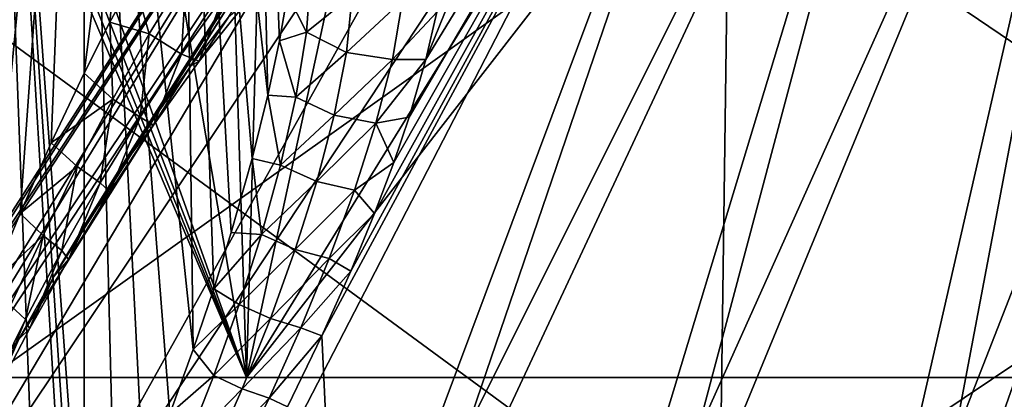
# Model space of a CAD drawing. Header units: millimetres. Extents: x -53 to 54, y -61 to 48.
# Tile 34 of 86: x -9.89 to -4.36, y 9.92 to 12.05. Entities that reach past the tile are written whole.
import ezdxf

# ---------------------------------------------------------------- set-up
doc = ezdxf.new("R2010")
doc.units = ezdxf.units.MM
doc.header["$LTSCALE"] = 65.185185
for name, color, linetype in [('276', 7, 'CONTINUOUS'), ('283', 7, 'CONTINUOUS'), ('288', 7, 'CONTINUOUS'), ('290', 7, 'CONTINUOUS'), ('30', 7, 'CONTINUOUS'), ('32', 7, 'CONTINUOUS'), ('43', 7, 'CONTINUOUS')]:
    doc.layers.add(name, color=color, linetype=linetype)

msp = doc.modelspace()

# ---------------------------------------------------------------- linework, layer by layer
at = {"layer": '276', "color": 254, "linetype": 'Continuous', "true_color": 0xe3e3e3}
for points in [[(-9.5263, 16, 6.5756), (-10.0647, 16, 6.4311), (-9.5263, 8.6874, 6.8309), (-9.5263, 16, 6.5756)], [(-9.5263, 8.6874, 6.8309), (-10.0647, 16, 6.4311), (-9.5674, 8.6002, 6.8333), (-9.5263, 8.6874, 6.8309)], [(-9.5674, 8.6002, 6.8333), (-10.0647, 16, 6.4311), (-9.6083, 8.515, 6.8344), (-9.5674, 8.6002, 6.8333)], [(-9.6083, 8.515, 6.8344), (-10.0647, 16, 6.4311), (-9.7695, 8.1945, 6.826), (-9.6083, 8.515, 6.8344)], [(-9.7695, 8.1945, 6.826), (-10.0647, 16, 6.4311), (-9.9204, 7.9176, 6.7994), (-9.7695, 8.1945, 6.826)], [(-10.064, 16, 4.5685), (-9.5263, 16, 4.4244), (-10.0517, 10.5577, 4.3486), (-10.064, 16, 4.5685)], [(-10.0517, 10.5577, 4.3486), (-9.5263, 16, 4.4244), (-9.8861, 10.9594, 4.3013), (-10.0517, 10.5577, 4.3486)], [(-9.8861, 10.9594, 4.3013), (-9.5263, 16, 4.4244), (-9.7113, 11.356, 4.2762), (-9.8861, 10.9594, 4.3013)], [(-9.7113, 11.356, 4.2762), (-9.5263, 16, 4.4244), (-9.5263, 11.7474, 4.2759), (-9.7113, 11.356, 4.2762)]]:
    msp.add_3dface(points, dxfattribs=at)
at = {"layer": '283', "color": 254, "linetype": 'Continuous', "true_color": 0xe3e3e3}
for points in [[(-7.0458, 15.3, -1.242), (-11.6452, 8.3, -0.7391), (-7.1545, 15.3, 0.0006), (-7.0458, 15.3, -1.242)], [(-11.6452, 8.3, -0.7391), (-11.6214, 8.3, 1.049), (-7.1545, 15.3, 0.0006), (-11.6452, 8.3, -0.7391)], [(-11.3955, 8.3, -2.5099), (-11.6452, 8.3, -0.7391), (-7.0458, 15.3, -1.242), (-11.3955, 8.3, -2.5099)], [(-7.1545, 15.3, 0.0006), (-11.6214, 8.3, 1.049), (-7.0458, 15.3, 1.2424), (-7.1545, 15.3, 0.0006)], [(-11.6214, 8.3, 1.049), (-11.3246, 8.3, 2.8124), (-7.0458, 15.3, 1.2424), (-11.6214, 8.3, 1.049)], [(-6.7232, 15.3, -2.4465), (-11.3955, 8.3, -2.5099), (-7.0458, 15.3, -1.242), (-6.7232, 15.3, -2.4465)], [(-10.8782, 8.3, -4.2217), (-11.3955, 8.3, -2.5099), (-6.7232, 15.3, -2.4465), (-10.8782, 8.3, -4.2217)], [(-11.3246, 8.3, 2.8124), (-9.8939, 10.2528, 3.756), (-6.7234, 15.3, 2.4459), (-11.3246, 8.3, 2.8124)], [(-7.0458, 15.3, 1.2424), (-11.3246, 8.3, 2.8124), (-6.7234, 15.3, 2.4459), (-7.0458, 15.3, 1.2424)], [(-6.1962, 15.3, -3.5768), (-10.8782, 8.3, -4.2217), (-6.7232, 15.3, -2.4465), (-6.1962, 15.3, -3.5768)], [(-10.1053, 8.3, -5.8343), (-10.8782, 8.3, -4.2217), (-6.1962, 15.3, -3.5768), (-10.1053, 8.3, -5.8343)], [(-5.4813, 15.3, -4.598), (-10.1053, 8.3, -5.8343), (-6.1962, 15.3, -3.5768), (-5.4813, 15.3, -4.598)], [(-9.0952, 8.3, -7.3099), (-10.1053, 8.3, -5.8343), (-5.4813, 15.3, -4.598), (-9.0952, 8.3, -7.3099)], [(-9.8939, 10.2528, 3.756), (-9.6964, 10.6049, 3.6875), (-6.7234, 15.3, 2.4459), (-9.8939, 10.2528, 3.756)], [(-9.6964, 10.6049, 3.6875), (-9.5084, 10.9202, 3.645), (-6.7234, 15.3, 2.4459), (-9.6964, 10.6049, 3.6875)], [(-9.5084, 10.9202, 3.645), (-9.3299, 11.2035, 3.6235), (-6.7234, 15.3, 2.4459), (-9.5084, 10.9202, 3.645)], [(-9.3299, 11.2035, 3.6235), (-9.1607, 11.4579, 3.6196), (-6.7234, 15.3, 2.4459), (-9.3299, 11.2035, 3.6235)], [(-9.1607, 11.4579, 3.6196), (-8.9266, 11.788, 3.6403), (-6.7234, 15.3, 2.4459), (-9.1607, 11.4579, 3.6196)], [(-7.8714, 8.3, -8.6139), (-9.0952, 8.3, -7.3099), (-5.4813, 15.3, -4.598), (-7.8714, 8.3, -8.6139)], [(-8.9266, 11.788, 3.6403), (-8.7155, 12.0623, 3.6866), (-6.7234, 15.3, 2.4459), (-8.9266, 11.788, 3.6403)], [(-8.1907, 10.2718, 6.6838), (-8.098, 8.3, 8.4012), (-5.4818, 15.3, 4.5974), (-8.1907, 10.2718, 6.6838)], [(-8.0284, 10.6354, 6.5408), (-8.1907, 10.2718, 6.6838), (-5.4818, 15.3, 4.5974), (-8.0284, 10.6354, 6.5408)], [(-8.098, 8.3, 8.4012), (-6.7191, 8.3, 9.5399), (-4.5996, 15.3, 5.4799), (-8.098, 8.3, 8.4012)], [(-5.4818, 15.3, 4.5974), (-8.098, 8.3, 8.4012), (-4.5996, 15.3, 5.4799), (-5.4818, 15.3, 4.5974)], [(-7.8953, 10.9597, 6.3929), (-8.0284, 10.6354, 6.5408), (-5.4818, 15.3, 4.5974), (-7.8953, 10.9597, 6.3929)], [(-7.7875, 11.2465, 6.2448), (-7.8953, 10.9597, 6.3929), (-5.4818, 15.3, 4.5974), (-7.7875, 11.2465, 6.2448)], [(-4.599, 15.3, -5.4805), (-7.8714, 8.3, -8.6139), (-5.4813, 15.3, -4.598), (-4.599, 15.3, -5.4805)], [(-6.4627, 8.3, -9.7155), (-7.8714, 8.3, -8.6139), (-4.599, 15.3, -5.4805), (-6.4627, 8.3, -9.7155)], [(-7.7014, 11.4998, 6.0983), (-7.7875, 11.2465, 6.2448), (-5.4818, 15.3, 4.5974), (-7.7014, 11.4998, 6.0983)], [(-7.6062, 11.8238, 5.8854), (-7.7014, 11.4998, 6.0983), (-5.4818, 15.3, 4.5974), (-7.6062, 11.8238, 5.8854)], [(-6.1969, 15.3, 3.5757), (-7.6062, 11.8238, 5.8854), (-5.4818, 15.3, 4.5974), (-6.1969, 15.3, 3.5757)], [(-7.5448, 12.0906, 5.6814), (-7.6062, 11.8238, 5.8854), (-6.1969, 15.3, 3.5757), (-7.5448, 12.0906, 5.6814)], [(-6.7191, 8.3, 9.5399), (-5.1825, 8.3, 10.4546), (-3.5786, 15.3, 6.1951), (-6.7191, 8.3, 9.5399)], [(-4.5996, 15.3, 5.4799), (-6.7191, 8.3, 9.5399), (-3.5786, 15.3, 6.1951), (-4.5996, 15.3, 5.4799)], [(-3.5781, 15.3, -6.1955), (-6.4627, 8.3, -9.7155), (-4.599, 15.3, -5.4805), (-3.5781, 15.3, -6.1955)], [(-4.9023, 8.3, -10.5889), (-6.4627, 8.3, -9.7155), (-3.5781, 15.3, -6.1955), (-4.9023, 8.3, -10.5889)], [(-5.1825, 8.3, 10.4546), (-3.5241, 8.3, 11.1237), (-2.4476, 15.3, 6.7228), (-5.1825, 8.3, 10.4546)], [(-3.5786, 15.3, 6.1951), (-5.1825, 8.3, 10.4546), (-2.4476, 15.3, 6.7228), (-3.5786, 15.3, 6.1951)], [(-3.2267, 8.3, -11.2136), (-4.9023, 8.3, -10.5889), (-2.4469, 15.3, -6.723), (-3.2267, 8.3, -11.2136)], [(-2.4469, 15.3, -6.723), (-4.9023, 8.3, -10.5889), (-3.5781, 15.3, -6.1955), (-2.4469, 15.3, -6.723)], [(-8.3834, 9.8728, 6.8147), (-8.098, 8.3, 8.4012), (-8.1907, 10.2718, 6.6838), (-8.3834, 9.8728, 6.8147)]]:
    msp.add_3dface(points, dxfattribs=at)
at = {"layer": '288', "color": 254, "linetype": 'Continuous', "true_color": 0xe3e3e3}
for points in [[(-8.9539, 12.3068, 4.3594), (-9.1604, 11.9677, 4.2716), (-9.2493, 12.2771, 4.3267), (-8.9539, 12.3068, 4.3594)], [(-8.9539, 12.3068, 4.3594), (-8.9798, 11.8543, 4.1168), (-9.1604, 11.9677, 4.2716), (-8.9539, 12.3068, 4.3594)], [(-8.7465, 12.1771, 4.2127), (-8.9798, 11.8543, 4.1168), (-8.9539, 12.3068, 4.3594), (-8.7465, 12.1771, 4.2127)], [(-8.2781, 11.9774, 5.7918), (-8.2522, 12.3159, 5.5679), (-8.384, 12.1903, 5.8949), (-8.2781, 11.9774, 5.7918)], [(-8.2781, 11.9774, 5.7918), (-8.0213, 12.1857, 5.4609), (-8.2522, 12.3159, 5.5679), (-8.2781, 11.9774, 5.7918)], [(-9.2493, 12.2771, 4.3267), (-9.1604, 11.9677, 4.2716), (-9.3814, 12.0336, 4.2946), (-9.2493, 12.2771, 4.3267)], [(-8.7465, 12.1771, 4.2127), (-8.8797, 11.8146, 3.8762), (-8.9798, 11.8543, 4.1168), (-8.7465, 12.1771, 4.2127)], [(-8.6147, 12.1467, 3.9615), (-8.8797, 11.8146, 3.8762), (-8.7465, 12.1771, 4.2127), (-8.6147, 12.1467, 3.9615)], [(-8.4292, 11.9287, 6.0285), (-8.2781, 11.9774, 5.7918), (-8.384, 12.1903, 5.8949), (-8.4292, 11.9287, 6.0285)], [(-8.0535, 11.8636, 5.712), (-8.0213, 12.1857, 5.4609), (-8.2781, 11.9774, 5.7918), (-8.0535, 11.8636, 5.712)], [(-8.0535, 11.8636, 5.712), (-7.7372, 12.1556, 5.4716), (-8.0213, 12.1857, 5.4609), (-8.0535, 11.8636, 5.712)], [(-8.6147, 12.1467, 3.9615), (-8.7155, 12.0623, 3.6866), (-8.8797, 11.8146, 3.8762), (-8.6147, 12.1467, 3.9615)], [(-7.7944, 11.8241, 5.7452), (-7.7372, 12.1556, 5.4716), (-8.0535, 11.8636, 5.712), (-7.7944, 11.8241, 5.7452)], [(-7.7944, 11.8241, 5.7452), (-7.5448, 12.0906, 5.6814), (-7.7372, 12.1556, 5.4716), (-7.7944, 11.8241, 5.7452)], [(-8.7155, 12.0623, 3.6866), (-8.9266, 11.788, 3.6403), (-8.8797, 11.8146, 3.8762), (-8.7155, 12.0623, 3.6866)], [(-7.6062, 11.8238, 5.8854), (-7.5448, 12.0906, 5.6814), (-7.7944, 11.8241, 5.7452), (-7.6062, 11.8238, 5.8854)], [(-9.366, 11.6018, 4.222), (-9.5263, 11.7474, 4.2759), (-9.3814, 12.0336, 4.2946), (-9.366, 11.6018, 4.222)], [(-9.1604, 11.9677, 4.2716), (-9.366, 11.6018, 4.222), (-9.3814, 12.0336, 4.2946), (-9.1604, 11.9677, 4.2716)], [(-9.1604, 11.9677, 4.2716), (-9.212, 11.5003, 4.063), (-9.366, 11.6018, 4.222), (-9.1604, 11.9677, 4.2716)], [(-8.9798, 11.8543, 4.1168), (-9.212, 11.5003, 4.063), (-9.1604, 11.9677, 4.2716), (-8.9798, 11.8543, 4.1168)], [(-8.3372, 11.6131, 5.9944), (-8.2781, 11.9774, 5.7918), (-8.4292, 11.9287, 6.0285), (-8.3372, 11.6131, 5.9944)], [(-8.3372, 11.6131, 5.9944), (-8.0535, 11.8636, 5.712), (-8.2781, 11.9774, 5.7918), (-8.3372, 11.6131, 5.9944)], [(-8.4939, 11.6232, 6.1657), (-8.3372, 11.6131, 5.9944), (-8.4292, 11.9287, 6.0285), (-8.4939, 11.6232, 6.1657)], [(-8.9798, 11.8543, 4.1168), (-9.1371, 11.4549, 3.8357), (-9.212, 11.5003, 4.063), (-8.9798, 11.8543, 4.1168)], [(-8.8797, 11.8146, 3.8762), (-9.1371, 11.4549, 3.8357), (-8.9798, 11.8543, 4.1168), (-8.8797, 11.8146, 3.8762)], [(-8.1222, 11.5112, 5.9398), (-8.0535, 11.8636, 5.712), (-8.3372, 11.6131, 5.9944), (-8.1222, 11.5112, 5.9398)], [(-8.1222, 11.5112, 5.9398), (-7.7944, 11.8241, 5.7452), (-8.0535, 11.8636, 5.712), (-8.1222, 11.5112, 5.9398)], [(-8.9266, 11.788, 3.6403), (-9.1607, 11.4579, 3.6196), (-9.1371, 11.4549, 3.8357), (-8.9266, 11.788, 3.6403)], [(-8.8797, 11.8146, 3.8762), (-8.9266, 11.788, 3.6403), (-9.1371, 11.4549, 3.8357), (-8.8797, 11.8146, 3.8762)], [(-7.8872, 11.466, 5.9882), (-7.7944, 11.8241, 5.7452), (-8.1222, 11.5112, 5.9398), (-7.8872, 11.466, 5.9882)], [(-7.8872, 11.466, 5.9882), (-7.6062, 11.8238, 5.8854), (-7.7944, 11.8241, 5.7452), (-7.8872, 11.466, 5.9882)], [(-7.7014, 11.4998, 6.0983), (-7.6062, 11.8238, 5.8854), (-7.8872, 11.466, 5.9882), (-7.7014, 11.4998, 6.0983)], [(-9.7113, 11.356, 4.2762), (-9.5263, 11.7474, 4.2759), (-9.366, 11.6018, 4.222), (-9.7113, 11.356, 4.2762)], [(-8.582, 11.268, 6.3049), (-8.4229, 11.2314, 6.177), (-8.4939, 11.6232, 6.1657), (-8.582, 11.268, 6.3049)], [(-8.4229, 11.2314, 6.177), (-8.3372, 11.6131, 5.9944), (-8.4939, 11.6232, 6.1657), (-8.4229, 11.2314, 6.177)], [(-9.7113, 11.356, 4.2762), (-9.366, 11.6018, 4.222), (-9.5652, 11.223, 4.2058), (-9.7113, 11.356, 4.2762)], [(-9.366, 11.6018, 4.222), (-9.4364, 11.1305, 4.0459), (-9.5652, 11.223, 4.2058), (-9.366, 11.6018, 4.222)], [(-9.212, 11.5003, 4.063), (-9.4364, 11.1305, 4.0459), (-9.366, 11.6018, 4.222), (-9.212, 11.5003, 4.063)], [(-8.4229, 11.2314, 6.177), (-8.1222, 11.5112, 5.9398), (-8.3372, 11.6131, 5.9944), (-8.4229, 11.2314, 6.177)], [(-8.2198, 11.1388, 6.1448), (-8.1222, 11.5112, 5.9398), (-8.4229, 11.2314, 6.177), (-8.2198, 11.1388, 6.1448)], [(-8.2198, 11.1388, 6.1448), (-7.8872, 11.466, 5.9882), (-8.1222, 11.5112, 5.9398), (-8.2198, 11.1388, 6.1448)], [(-9.212, 11.5003, 4.063), (-9.382, 11.0817, 3.8329), (-9.4364, 11.1305, 4.0459), (-9.212, 11.5003, 4.063)], [(-9.1371, 11.4549, 3.8357), (-9.382, 11.0817, 3.8329), (-9.212, 11.5003, 4.063), (-9.1371, 11.4549, 3.8357)], [(-9.1371, 11.4549, 3.8357), (-9.3299, 11.2035, 3.6235), (-9.382, 11.0817, 3.8329), (-9.1371, 11.4549, 3.8357)], [(-9.1607, 11.4579, 3.6196), (-9.3299, 11.2035, 3.6235), (-9.1371, 11.4549, 3.8357), (-9.1607, 11.4579, 3.6196)], [(-8.0076, 11.09, 6.2041), (-7.8872, 11.466, 5.9882), (-8.2198, 11.1388, 6.1448), (-8.0076, 11.09, 6.2041)], [(-8.0076, 11.09, 6.2041), (-7.7875, 11.2465, 6.2448), (-7.8872, 11.466, 5.9882), (-8.0076, 11.09, 6.2041)], [(-7.7875, 11.2465, 6.2448), (-7.7014, 11.4998, 6.0983), (-7.8872, 11.466, 5.9882), (-7.7875, 11.2465, 6.2448)], [(-9.8861, 10.9594, 4.3013), (-9.7113, 11.356, 4.2762), (-9.5652, 11.223, 4.2058), (-9.8861, 10.9594, 4.3013)], [(-8.7, 10.8516, 6.4451), (-8.5299, 10.8416, 6.3385), (-8.582, 11.268, 6.3049), (-8.7, 10.8516, 6.4451)], [(-8.5299, 10.8416, 6.3385), (-8.4229, 11.2314, 6.177), (-8.582, 11.268, 6.3049), (-8.5299, 10.8416, 6.3385)], [(-8.5299, 10.8416, 6.3385), (-8.2198, 11.1388, 6.1448), (-8.4229, 11.2314, 6.177), (-8.5299, 10.8416, 6.3385)], [(-7.8953, 10.9597, 6.3929), (-7.7875, 11.2465, 6.2448), (-8.0076, 11.09, 6.2041), (-7.8953, 10.9597, 6.3929)], [(-9.8861, 10.9594, 4.3013), (-9.5652, 11.223, 4.2058), (-9.7568, 10.8363, 4.2184), (-9.8861, 10.9594, 4.3013)], [(-9.5652, 11.223, 4.2058), (-9.6512, 10.751, 4.0606), (-9.7568, 10.8363, 4.2184), (-9.5652, 11.223, 4.2058)], [(-9.4364, 11.1305, 4.0459), (-9.6512, 10.751, 4.0606), (-9.5652, 11.223, 4.2058), (-9.4364, 11.1305, 4.0459)], [(-9.3299, 11.2035, 3.6235), (-9.5084, 10.9202, 3.645), (-9.382, 11.0817, 3.8329), (-9.3299, 11.2035, 3.6235)], [(-9.4364, 11.1305, 4.0459), (-9.6141, 10.7001, 3.8622), (-9.6512, 10.751, 4.0606), (-9.4364, 11.1305, 4.0459)], [(-9.382, 11.0817, 3.8329), (-9.6141, 10.7001, 3.8622), (-9.4364, 11.1305, 4.0459), (-9.382, 11.0817, 3.8329)], [(-8.3403, 10.7563, 6.3257), (-8.2198, 11.1388, 6.1448), (-8.5299, 10.8416, 6.3385), (-8.3403, 10.7563, 6.3257)], [(-8.3403, 10.7563, 6.3257), (-8.0076, 11.09, 6.2041), (-8.2198, 11.1388, 6.1448), (-8.3403, 10.7563, 6.3257)], [(-9.382, 11.0817, 3.8329), (-9.5084, 10.9202, 3.645), (-9.6141, 10.7001, 3.8622), (-9.382, 11.0817, 3.8329)], [(-8.1497, 10.7054, 6.3927), (-8.0076, 11.09, 6.2041), (-8.3403, 10.7563, 6.3257), (-8.1497, 10.7054, 6.3927)], [(-8.1497, 10.7054, 6.3927), (-7.8953, 10.9597, 6.3929), (-8.0076, 11.09, 6.2041), (-8.1497, 10.7054, 6.3927)], [(-10.0517, 10.5577, 4.3486), (-9.8861, 10.9594, 4.3013), (-9.7568, 10.8363, 4.2184), (-10.0517, 10.5577, 4.3486)], [(-8.0284, 10.6354, 6.5408), (-7.8953, 10.9597, 6.3929), (-8.1497, 10.7054, 6.3927), (-8.0284, 10.6354, 6.5408)], [(-9.5084, 10.9202, 3.645), (-9.6964, 10.6049, 3.6875), (-9.6141, 10.7001, 3.8622), (-9.5084, 10.9202, 3.645)], [(-8.7988, 10.5361, 6.5366), (-8.5299, 10.8416, 6.3385), (-8.7, 10.8516, 6.4451), (-8.7988, 10.5361, 6.5366)], [(-8.6552, 10.4478, 6.4787), (-8.5299, 10.8416, 6.3385), (-8.7988, 10.5361, 6.5366), (-8.6552, 10.4478, 6.4787)], [(-8.6552, 10.4478, 6.4787), (-8.3403, 10.7563, 6.3257), (-8.5299, 10.8416, 6.3385), (-8.6552, 10.4478, 6.4787)], [(-10.0517, 10.5577, 4.3486), (-9.7568, 10.8363, 4.2184), (-9.9404, 10.443, 4.2571), (-10.0517, 10.5577, 4.3486)], [(-9.7568, 10.8363, 4.2184), (-9.8564, 10.3637, 4.1038), (-9.9404, 10.443, 4.2571), (-9.7568, 10.8363, 4.2184)], [(-9.6512, 10.751, 4.0606), (-9.8564, 10.3637, 4.1038), (-9.7568, 10.8363, 4.2184), (-9.6512, 10.751, 4.0606)], [(-9.6512, 10.751, 4.0606), (-9.834, 10.3116, 3.9204), (-9.8564, 10.3637, 4.1038), (-9.6512, 10.751, 4.0606)], [(-9.6141, 10.7001, 3.8622), (-9.834, 10.3116, 3.9204), (-9.6512, 10.751, 4.0606), (-9.6141, 10.7001, 3.8622)], [(-8.4802, 10.3685, 6.4824), (-8.3403, 10.7563, 6.3257), (-8.6552, 10.4478, 6.4787), (-8.4802, 10.3685, 6.4824)], [(-8.4802, 10.3685, 6.4824), (-8.1497, 10.7054, 6.3927), (-8.3403, 10.7563, 6.3257), (-8.4802, 10.3685, 6.4824)], [(-9.6141, 10.7001, 3.8622), (-9.6964, 10.6049, 3.6875), (-9.834, 10.3116, 3.9204), (-9.6141, 10.7001, 3.8622)], [(-8.31, 10.3163, 6.5548), (-8.1497, 10.7054, 6.3927), (-8.4802, 10.3685, 6.4824), (-8.31, 10.3163, 6.5548)], [(-8.31, 10.3163, 6.5548), (-8.0284, 10.6354, 6.5408), (-8.1497, 10.7054, 6.3927), (-8.31, 10.3163, 6.5548)], [(-8.1907, 10.2718, 6.6838), (-8.0284, 10.6354, 6.5408), (-8.31, 10.3163, 6.5548), (-8.1907, 10.2718, 6.6838)], [(-9.6964, 10.6049, 3.6875), (-9.8939, 10.2528, 3.756), (-9.834, 10.3116, 3.9204), (-9.6964, 10.6049, 3.6875)], [(-8.9141, 10.1949, 6.6221), (-8.6552, 10.4478, 6.4787), (-8.7988, 10.5361, 6.5366), (-8.9141, 10.1949, 6.6221)], [(-9.8564, 10.3637, 4.1038), (-10.0517, 9.9692, 4.1742), (-9.9404, 10.443, 4.2571), (-9.8564, 10.3637, 4.1038)], [(-8.7976, 10.0492, 6.5988), (-8.6552, 10.4478, 6.4787), (-8.9141, 10.1949, 6.6221), (-8.7976, 10.0492, 6.5988)], [(-8.7976, 10.0492, 6.5988), (-8.4802, 10.3685, 6.4824), (-8.6552, 10.4478, 6.4787), (-8.7976, 10.0492, 6.5988)], [(-9.8564, 10.3637, 4.1038), (-10.042, 9.9164, 4.0061), (-10.0517, 9.9692, 4.1742), (-9.8564, 10.3637, 4.1038)], [(-9.834, 10.3116, 3.9204), (-10.042, 9.9164, 4.0061), (-9.8564, 10.3637, 4.1038), (-9.834, 10.3116, 3.9204)], [(-8.6383, 9.9749, 6.6164), (-8.4802, 10.3685, 6.4824), (-8.7976, 10.0492, 6.5988), (-8.6383, 9.9749, 6.6164)], [(-8.6383, 9.9749, 6.6164), (-8.31, 10.3163, 6.5548), (-8.4802, 10.3685, 6.4824), (-8.6383, 9.9749, 6.6164)], [(-9.834, 10.3116, 3.9204), (-9.8939, 10.2528, 3.756), (-10.042, 9.9164, 4.0061), (-9.834, 10.3116, 3.9204)], [(-8.4876, 9.9221, 6.692), (-8.31, 10.3163, 6.5548), (-8.6383, 9.9749, 6.6164), (-8.4876, 9.9221, 6.692)], [(-8.4876, 9.9221, 6.692), (-8.1907, 10.2718, 6.6838), (-8.31, 10.3163, 6.5548), (-8.4876, 9.9221, 6.692)], [(-8.3834, 9.8728, 6.8147), (-8.1907, 10.2718, 6.6838), (-8.4876, 9.9221, 6.692), (-8.3834, 9.8728, 6.8147)], [(-9.0455, 9.8332, 6.6981), (-8.7976, 10.0492, 6.5988), (-8.9141, 10.1949, 6.6221), (-9.0455, 9.8332, 6.6981)], [(-8.9558, 9.6475, 6.6984), (-8.7976, 10.0492, 6.5988), (-9.0455, 9.8332, 6.6981), (-8.9558, 9.6475, 6.6984)], [(-8.9558, 9.6475, 6.6984), (-8.6383, 9.9749, 6.6164), (-8.7976, 10.0492, 6.5988), (-8.9558, 9.6475, 6.6984)], [(-8.8129, 9.5775, 6.7274), (-8.6383, 9.9749, 6.6164), (-8.9558, 9.6475, 6.6984), (-8.8129, 9.5775, 6.7274)], [(-8.8129, 9.5775, 6.7274), (-8.4876, 9.9221, 6.692), (-8.6383, 9.9749, 6.6164), (-8.8129, 9.5775, 6.7274)], [(-8.6811, 9.5245, 6.8046), (-8.4876, 9.9221, 6.692), (-8.8129, 9.5775, 6.7274), (-8.6811, 9.5245, 6.8046)], [(-8.6811, 9.5245, 6.8046), (-8.3834, 9.8728, 6.8147), (-8.4876, 9.9221, 6.692), (-8.6811, 9.5245, 6.8046)]]:
    msp.add_3dface(points, dxfattribs=at)
at = {"layer": '290', "color": 254, "linetype": 'Continuous', "true_color": 0xe3e3e3}
for points in [[(-9.5263, 16, 6.5756), (-9.1922, 9.4571, 6.7605), (-9.0455, 9.8332, 6.6981), (-9.5263, 16, 6.5756)], [(-9.5263, 16, 6.5756), (-9.0455, 9.8332, 6.6981), (-8.9141, 10.1949, 6.6221), (-9.5263, 16, 6.5756)], [(-9.5263, 16, 6.5756), (-8.9141, 10.1949, 6.6221), (-8.9885, 16, 6.4315), (-9.5263, 16, 6.5756)], [(-9.5263, 11.7474, 4.2759), (-9.5263, 16, 4.4244), (-8.9879, 16, 4.5689), (-9.5263, 11.7474, 4.2759)], [(-9.5263, 16, 6.5756), (-9.5263, 8.6874, 6.8309), (-9.3528, 9.0733, 6.806), (-9.5263, 16, 6.5756)], [(-9.5263, 16, 6.5756), (-9.3528, 9.0733, 6.806), (-9.1922, 9.4571, 6.7605), (-9.5263, 16, 6.5756)], [(-9.3814, 12.0336, 4.2946), (-9.5263, 11.7474, 4.2759), (-8.9879, 16, 4.5689), (-9.3814, 12.0336, 4.2946)], [(-9.2493, 12.2771, 4.3267), (-9.3814, 12.0336, 4.2946), (-8.9879, 16, 4.5689), (-9.2493, 12.2771, 4.3267)], [(-8.9885, 16, 6.4315), (-8.4939, 11.6232, 6.1657), (-8.5949, 16, 6.0379), (-8.9885, 16, 6.4315)], [(-8.582, 11.268, 6.3049), (-8.4939, 11.6232, 6.1657), (-8.9885, 16, 6.4315), (-8.582, 11.268, 6.3049)], [(-8.9141, 10.1949, 6.6221), (-8.7988, 10.5361, 6.5366), (-8.9885, 16, 6.4315), (-8.9141, 10.1949, 6.6221)], [(-8.7988, 10.5361, 6.5366), (-8.7, 10.8516, 6.4451), (-8.9885, 16, 6.4315), (-8.7988, 10.5361, 6.5366)], [(-8.7, 10.8516, 6.4451), (-8.582, 11.268, 6.3049), (-8.9885, 16, 6.4315), (-8.7, 10.8516, 6.4451)], [(-8.4292, 11.9287, 6.0285), (-8.384, 12.1903, 5.8949), (-8.5949, 16, 6.0379), (-8.4292, 11.9287, 6.0285)], [(-8.4939, 11.6232, 6.1657), (-8.4292, 11.9287, 6.0285), (-8.5949, 16, 6.0379), (-8.4939, 11.6232, 6.1657)]]:
    msp.add_3dface(points, dxfattribs=at)
at = {"layer": '30', "color": 7, "linetype": 'Continuous', "true_color": 0xe0f2ff}
for points in [[(-6.0439, 38.7023, 21.4394), (-6.5357, 30.2529, 21.9162), (-2.9282, 10.0376, 24.1161), (-6.0439, 38.7023, 21.4394)], [(-4.9567, 38.7023, 21.7166), (-6.0439, 38.7023, 21.4394), (-2.9282, 10.0376, 24.1161), (-4.9567, 38.7023, 21.7166)], [(-3.3599, 20.9644, 23.2828), (-4.9567, 38.7023, 21.7166), (-2.9282, 10.0376, 24.1161), (-3.3599, 20.9644, 23.2828)], [(-6.5357, 30.2529, 21.9162), (-7.0749, 20.9644, 22.4348), (-2.9282, 10.0376, 24.1161), (-6.5357, 30.2529, 21.9162)], [(-7.0749, 20.9644, 22.4348), (-7.2723, 20.3363, 22.4181), (-2.9282, 10.0376, 24.1161), (-7.0749, 20.9644, 22.4348)], [(-8.6145, 10.0376, 22.7146), (-12.9961, 20.3428, 19.6606), (-13.8001, 10.0376, 19.993), (-8.6145, 10.0376, 22.7146)], [(-12.6169, 19.8906, 19.9437), (-12.9961, 20.3428, 19.6606), (-8.6145, 10.0376, 22.7146), (-12.6169, 19.8906, 19.9437)], [(-7.2723, 20.3363, 22.4181), (-7.7327, 19.8868, 22.297), (-2.9282, 10.0376, 24.1161), (-7.2723, 20.3363, 22.4181)], [(-12.358, 19.7654, 20.1155), (-12.6169, 19.8906, 19.9437), (-8.6145, 10.0376, 22.7146), (-12.358, 19.7654, 20.1155)], [(-7.7327, 19.8868, 22.297), (-8.3448, 19.7211, 22.0877), (-2.9282, 10.0376, 24.1161), (-7.7327, 19.8868, 22.297)], [(-12.0659, 19.7211, 20.2957), (-12.358, 19.7654, 20.1155), (-8.6145, 10.0376, 22.7146), (-12.0659, 19.7211, 20.2957)], [(-10.2446, 19.7211, 21.2732), (-12.0659, 19.7211, 20.2957), (-8.6145, 10.0376, 22.7146), (-10.2446, 19.7211, 21.2732)], [(-8.3448, 19.7211, 22.0877), (-10.2446, 19.7211, 21.2732), (-8.6145, 10.0376, 22.7146), (-8.3448, 19.7211, 22.0877)], [(-2.9282, 10.0376, 24.1161), (-8.3448, 19.7211, 22.0877), (-8.6145, 10.0376, 22.7146), (-2.9282, 10.0376, 24.1161)]]:
    msp.add_3dface(points, dxfattribs=at)
at = {"layer": '32', "color": 7, "linetype": 'Continuous', "true_color": 0xe0f2ff}
for points in [[(-4.4876, 15.5249, -23.4819), (-4.1928, 16.9656, -23.4333), (-2.9282, 10.0376, -24.1161), (-4.4876, 15.5249, -23.4819)], [(-5.2919, 14.3131, -23.4014), (-4.4876, 15.5249, -23.4819), (-2.9282, 10.0376, -24.1161), (-5.2919, 14.3131, -23.4014)], [(-6.4861, 13.4921, -23.1589), (-5.2919, 14.3131, -23.4014), (-8.6145, 10.0376, -22.7146), (-6.4861, 13.4921, -23.1589)], [(-8.6145, 10.0376, -22.7146), (-5.2919, 14.3131, -23.4014), (-2.9282, 10.0376, -24.1161), (-8.6145, 10.0376, -22.7146)], [(-10.182, 13.8607, -21.7597), (-9.4796, 13.4737, -22.1044), (-13.8001, 10.0376, -19.993), (-10.182, 13.8607, -21.7597)], [(-9.4796, 13.4737, -22.1044), (-8.7159, 13.243, -22.4339), (-13.8001, 10.0376, -19.993), (-9.4796, 13.4737, -22.1044)], [(-7.9342, 13.1764, -22.7271), (-6.4861, 13.4921, -23.1589), (-8.6145, 10.0376, -22.7146), (-7.9342, 13.1764, -22.7271)], [(-13.8001, 10.0376, -19.993), (-8.7159, 13.243, -22.4339), (-8.6145, 10.0376, -22.7146), (-13.8001, 10.0376, -19.993)], [(-8.7159, 13.243, -22.4339), (-7.9342, 13.1764, -22.7271), (-8.6145, 10.0376, -22.7146), (-8.7159, 13.243, -22.4339)]]:
    msp.add_3dface(points, dxfattribs=at)
at = {"layer": '43', "color": 7, "linetype": 'Continuous', "true_color": 0xe0f2ff}
for points in [[(-11.4094, 13, 19.7616), (-5.9059, 13, 22.0412), (-11.5142, 9, 19.9431), (-11.4094, 13, 19.7616)], [(-5.9059, 13, 22.0412), (-5.9601, 9, 22.2437), (-11.5142, 9, 19.9431), (-5.9059, 13, 22.0412)], [(-11.4094, 13, -19.7616), (-11.5142, 9, -19.9431), (-5.9601, 9, -22.2437), (-11.4094, 13, -19.7616)], [(-5.9059, 13, -22.0412), (-11.4094, 13, -19.7616), (-5.9601, 9, -22.2437), (-5.9059, 13, -22.0412)], [(0, 13, 22.8187), (0, 9, 23.0283), (-5.9601, 9, 22.2437), (0, 13, 22.8187)], [(-5.9059, 13, 22.0412), (0, 13, 22.8187), (-5.9601, 9, 22.2437), (-5.9059, 13, 22.0412)], [(0, 9, -23.0283), (-5.9059, 13, -22.0412), (-5.9601, 9, -22.2437), (0, 9, -23.0283)], [(0, 13, -22.8187), (-5.9059, 13, -22.0412), (0, 9, -23.0283), (0, 13, -22.8187)]]:
    msp.add_3dface(points, dxfattribs=at)

doc.saveas('drawing.dxf')
